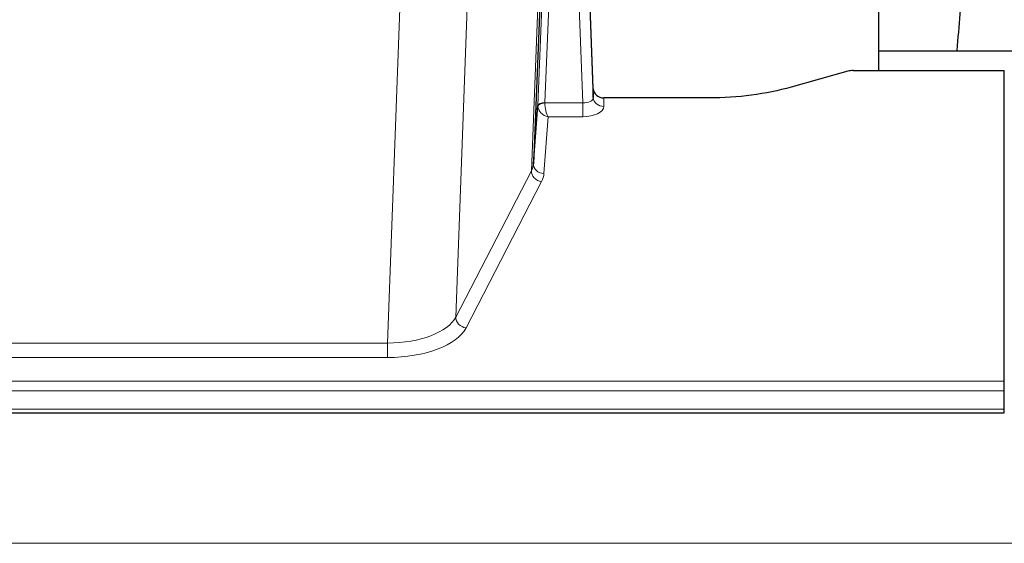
# Model space of a CAD drawing. Header units: inches. Extents: x 0 to 23760, y -13 to 16800.
# Tile 223 of 247: x 18370 to 18650, y 13868 to 14017. Entities that reach past the tile are written whole.
import ezdxf

# ---------------------------------------------------------------- set-up
doc = ezdxf.new("R2010")
doc.units = ezdxf.units.IN
doc.layers.add('1', color=7, linetype='Continuous', true_color=0xffffff)

msp = doc.modelspace()

# ---------------------------------------------------------------- linework, layer by layer
at = {"layer": '1', "color": 2, "linetype": 'Continuous', "lineweight": 25}
for p, q in [((18614.826, 14002.074), (18614.826, 14190.875)), ((18533.585, 13996.928), (18529.827, 14097.567)), ((18529.907, 14093.174), (18533.596, 13994.392)), ((18519.998, 14061.774), (18516.571, 13975.563)), ((18686.824, 14007.647), (18614.827, 14007.647)), ((18606.03, 14001.879), (18589.866, 13997.348)), ((18607.529, 14002.074), (18650.486, 14002.074)), ((18650.486, 13913.672), (18650.486, 14002.074)), ((18533.596, 13994.392), (18533.585, 13996.928)), ((18516.571, 13975.563), (18517.799, 13992.181)), ((18566.486, 13994.307), (18536.584, 13994.307)), ((18650.486, 13910.938), (18650.486, 13913.672)), ((18650.486, 13905.69), (18650.486, 13910.938)), ((18650.486, 13904.675), (18650.486, 13905.69)), ((18093.486, 13904.675), (18650.486, 13904.675))]:
    msp.add_line(p, q, dxfattribs=at)
at = {"layer": '1', "color": 110, "linetype": 'Continuous', "lineweight": 13}
for p, q in [((18530.603, 13992.86), (18527.472, 14076.712)), ((18522.819, 14066.998), (18519.797, 13992.947)), ((18517.799, 13992.181), (18520.692, 14063.058)), ((18515.985, 13973.552), (18519.453, 14060.763)), ((18497.936, 14026.078), (18494.5, 13931.938)), ((18475.091, 13924.534), (18478.565, 14019.71)), ((18519.798, 13992.86), (18530.603, 13992.86)), ((18530.603, 13992.86), (18530.603, 13988.945)), ((18536.584, 13994.307), (18536.594, 13991.859)), ((18520.761, 13988.945), (18519.567, 13972.796)), ((18530.603, 13988.945), (18520.761, 13988.945)), ((18494.5, 13931.938), (18515.985, 13973.552)), ((18518.894, 13970.489), (18497.409, 13928.875)), ((18267.882, 13924.534), (18475.091, 13924.534)), ((18475.091, 13924.534), (18475.091, 13920.433)), ((18475.091, 13920.433), (18267.882, 13920.433)), ((18093.486, 13913.672), (18650.486, 13913.672)), ((18093.486, 13910.938), (18650.486, 13910.938)), ((18093.486, 13905.69), (18650.486, 13905.69)), ((16427.987, 13867.56), (21652.987, 13867.56))]:
    msp.add_line(p, q, dxfattribs=at)
at = {"layer": '1', "color": 2, "linetype": 'Continuous', "lineweight": 25}
for centre, ratio, start_param, end_param in [((18607.532, 14000.616), 0.4856498, 4.7136997, 5.2369038), ((18536.583, 13997.02), 0.9042699, 0.0343167, 1.5714866)]:
    msp.add_ellipse(centre, major_axis=(-3, 0.002), ratio=ratio, start_param=start_param, end_param=end_param, dxfattribs=at)
at = {"layer": '1', "color": 110, "linetype": 'Continuous', "lineweight": 13}
for centre, major_axis, ratio, start_param, end_param in [((18520.797, 13992.054), (-2.996, 0.15), 0.8842159, 0.0089589, 0.1047244), ((18519.797, 13992.086), (1.998, -0.082), 0.4302193, 1.5883537, 3.1255299), ((18519.798, 13991.999), (-1.996, -0.13), 0.4297663, 4.6843512, 6.2157251), ((18520.761, 13991.568), (-2.669, 1.608), 0.8008031, 0.5106166, 2.0203264), ((18520.797, 13992.915), (1.001, 0.011), 0.9036694, 3.0949665, 3.1907321), ((18520.761, 13991.568), (-0.506, 2.997), 0.2740591, 1.0794715, 2.5891813), ((18530.591, 13994.483), (-3.004, 0.138), 0.5390598, 1.5996723, 3.1704686), ((18530.591, 13991.859), (-6.003, 0.008), 0.4854373, 1.5734916, 3.1442879), ((18536.594, 13994.483), (-3, -0.013), 0.8746179, 0.0299147, 1.5670846), ((18496.568, 13975.818), (20.016, 0.121), 0.4848834, 6.0350943, 6.2444185), ((18519.567, 13975.42), (2.992, -0.221), 0.8740585, 3.1714428, 4.7769181), ((18518.894, 13973.113), (2.666, -1.376), 0.8484453, 3.5215353, 5.1252561), ((18496.568, 13973.194), (23.014, 0.002), 0.4845187, 6.038018, 6.2473422), ((18475.085, 13934.208), (20.013, 0.104), 0.483363, 4.7101919, 6.0355739), ((18497.409, 13931.499), (2.666, -1.376), 0.8484453, 3.5215353, 5.1252561), ((18475.085, 13931.584), (-23.012, 0.004), 0.4845836, 1.5711584, 2.8965404)]:
    msp.add_ellipse(centre, major_axis=major_axis, ratio=ratio, start_param=start_param, end_param=end_param, dxfattribs=at)
at = {"layer": '1', "color": 2, "linetype": 'Continuous', "lineweight": 25}
for points, knots in [([(18663.932, 14140.827), (18662.798, 14139.32), (18656.849, 14130.797), (18651.275, 14117.653), (18647.396, 14102.695), (18644.974, 14088.812), (18642.967, 14073.583), (18640.995, 14055.08), (18639.364, 14036.797), (18638.077, 14020.429), (18637.275, 14011.289), (18636.979, 14007.771)], [0, 0, 0, 0, 0.0321271, 0.1811391, 0.2945987, 0.4244837, 0.5723167, 0.6990076, 0.8399552, 0.939366, 1, 1, 1, 1]), ([(18589.866, 13997.348), (18586.333, 13996.357), (18582.531, 13995.593), (18574.648, 13994.568), (18570.567, 13994.307), (18566.486, 13994.307)], [0, 0, 0, 0, 0.5, 0.5, 1, 1, 1, 1])]:
    msp.add_open_spline(points, degree=3, knots=knots, dxfattribs=at)

doc.saveas('drawing.dxf')
